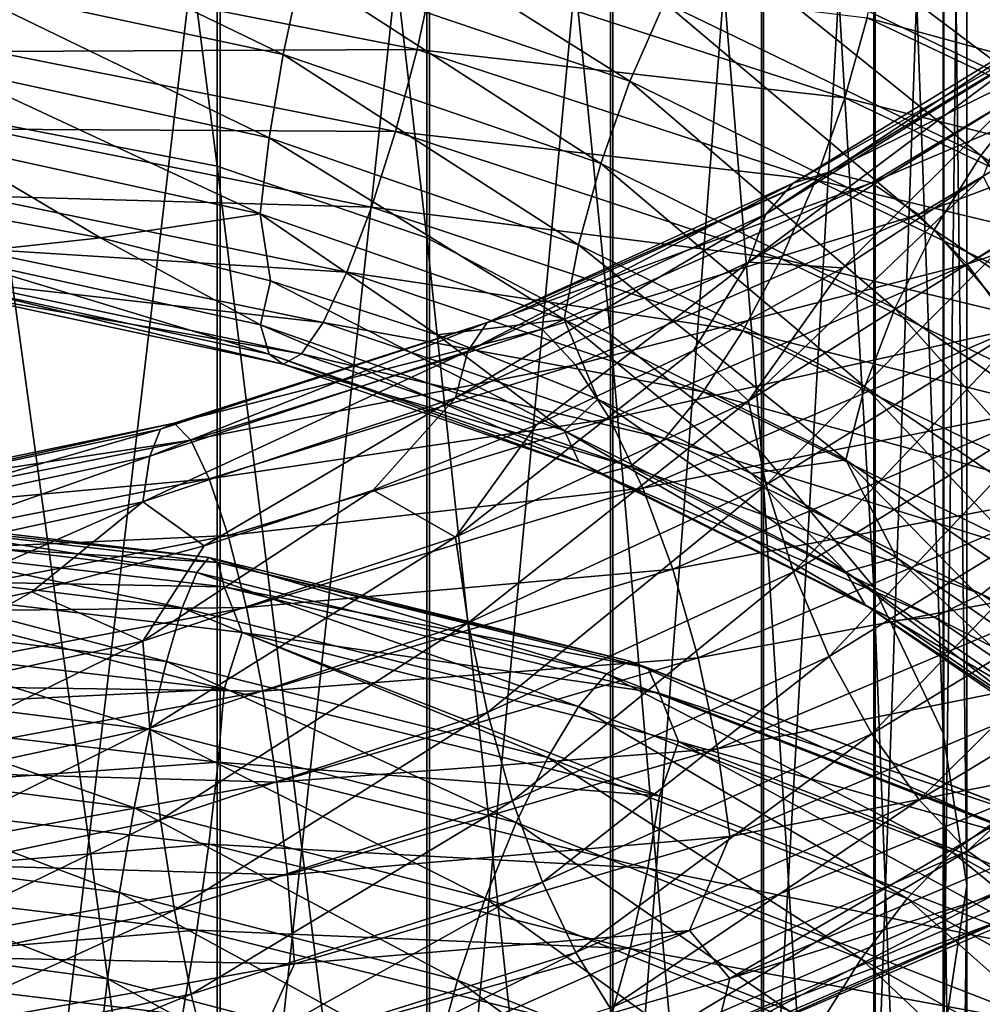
# Model space of a CAD drawing. Header units: metres. Extents: x -80 to 80, y -455 to 95.
# Tile 209 of 256: x 1.85 to 8.61, y -328.14 to -321.22. Entities that reach past the tile are written whole.
import ezdxf

# ---------------------------------------------------------------- set-up
doc = ezdxf.new("R2010")
doc.units = ezdxf.units.M
doc.layers.add('solid_501010_K_01', color=7, linetype='CONTINUOUS')
doc.layers.add('solid_501010_k_01_02', color=7, linetype='CONTINUOUS')

msp = doc.modelspace()

# ---------------------------------------------------------------- linework, layer by layer
at = {"layer": 'solid_501010_K_01'}
for points in [[(3.232754, -322.249695, 1083.071045), (1.635345, -321.940613, 1082.703491), (1.635345, -309.791046, 1092.726929)], [(3.232754, -310.069336, 1093.118286), (3.232754, -322.249695, 1083.071045), (1.635345, -309.791046, 1092.726929)], [(4.705681, -322.753723, 1083.670288), (3.232754, -322.249695, 1083.071045), (3.232754, -310.069336, 1093.118286)], [(4.705681, -310.523163, 1093.756348), (4.705681, -322.753723, 1083.670288), (3.232754, -310.069336, 1093.118286)], [(5.997412, -323.433258, 1084.478271), (4.705681, -322.753723, 1083.670288), (4.705681, -310.523163, 1093.756348)], [(5.997412, -311.13501, 1094.616699), (5.997412, -323.433258, 1084.478271), (4.705681, -310.523163, 1093.756348)], [(7.058206, -324.262146, 1085.463867), (5.997412, -323.433258, 1084.478271), (5.997412, -311.13501, 1094.616699)], [(7.058206, -311.881317, 1095.666138), (7.058206, -324.262146, 1085.463867), (5.997412, -311.13501, 1094.616699)], [(4.725122, -331.861847, 1094.500122), (6.013947, -331.180084, 1093.689453), (6.013947, -318.110199, 1104.424683)], [(4.725122, -318.72406, 1105.287842), (4.725122, -331.861847, 1094.500122), (6.013947, -318.110199, 1104.424683)], [(3.254351, -332.368439, 1095.102417), (4.725122, -331.861847, 1094.500122), (4.725122, -318.72406, 1105.287842)], [(3.254351, -319.180176, 1105.929199), (3.254351, -332.368439, 1095.102417), (4.725122, -318.72406, 1105.287842)], [(1.658268, -332.680298, 1095.473267), (3.254351, -332.368439, 1095.102417), (3.254351, -319.180176, 1105.929199)], [(1.658268, -319.460968, 1106.324097), (1.658268, -332.680298, 1095.473267), (3.254351, -319.180176, 1105.929199)], [(3.823661, -320.869049, 1075.821411), (6.132926, -321.653137, 1076.225342), (3.975628, -320.293762, 1075.593262)], [(6.132926, -321.653137, 1076.225342), (6.376673, -321.099731, 1076.022705), (3.975628, -320.293762, 1075.593262)], [(1.361029, -320.966278, 1075.794312), (3.696172, -321.466003, 1075.901978), (1.407974, -320.359924, 1075.701782)], [(3.696172, -321.466003, 1075.901978), (3.823661, -320.869049, 1075.821411), (1.407974, -320.359924, 1075.701782)], [(1.70801, -320.855133, 1070.850952), (4.638474, -321.429657, 1071.029663), (1.652052, -321.444397, 1071.082764)], [(4.765963, -320.836273, 1070.955322), (4.638474, -321.429657, 1071.029663), (1.70801, -320.855133, 1070.850952)], [(4.765963, -320.836273, 1070.955322), (7.644323, -321.769775, 1071.493774), (4.638474, -321.429657, 1071.029663)], [(7.800648, -321.207886, 1071.575073), (7.644323, -321.769775, 1071.493774), (4.765963, -320.836273, 1070.955322)], [(3.696172, -321.466003, 1075.901978), (5.928442, -322.231995, 1076.283813), (3.823661, -320.869049, 1075.821411)], [(5.928442, -322.231995, 1076.283813), (6.132926, -321.653137, 1076.225342), (3.823661, -320.869049, 1075.821411)], [(1.325141, -321.557129, 1075.740845), (3.598709, -322.049713, 1075.838867), (1.361029, -320.966278, 1075.794312)], [(3.598709, -322.049713, 1075.838867), (3.696172, -321.466003, 1075.901978), (1.361029, -320.966278, 1075.794312)], [(6.132926, -321.653137, 1076.225342), (8.270435, -322.697418, 1076.895752), (6.376673, -321.099731, 1076.022705)], [(8.270435, -322.697418, 1076.895752), (8.599133, -322.175903, 1076.729492), (6.376673, -321.099731, 1076.022705)], [(1.652052, -321.444397, 1071.082764), (4.486507, -322.007385, 1071.247681), (1.590235, -321.988831, 1071.445435)], [(4.638474, -321.429657, 1071.029663), (4.486507, -322.007385, 1071.247681), (1.652052, -321.444397, 1071.082764)], [(3.598709, -322.049713, 1075.838867), (5.772117, -322.802185, 1076.203247), (3.696172, -321.466003, 1075.901978)], [(5.772117, -322.802185, 1076.203247), (5.928442, -322.231995, 1076.283813), (3.696172, -321.466003, 1075.901978)], [(4.638474, -321.429657, 1071.029663), (7.439838, -322.34494, 1071.546143), (4.486507, -322.007385, 1071.247681)], [(7.644323, -321.769775, 1071.493774), (7.439838, -322.34494, 1071.546143), (4.638474, -321.429657, 1071.029663)], [(1.302259, -322.096436, 1075.547485), (3.536568, -322.584564, 1075.638794), (1.325141, -321.557129, 1075.740845)], [(3.536568, -322.584564, 1075.638794), (3.598709, -322.049713, 1075.838867), (1.325141, -321.557129, 1075.740845)], [(5.928442, -322.231995, 1076.283813), (7.994681, -323.25, 1076.922729), (6.132926, -321.653137, 1076.225342)], [(7.994681, -323.25, 1076.922729), (8.270435, -322.697418, 1076.895752), (6.132926, -321.653137, 1076.225342)], [(3.232754, -333.563965, 1072.057495), (1.635345, -333.226135, 1071.716309), (1.635345, -321.940613, 1082.703491)], [(3.232754, -322.249695, 1083.071045), (3.232754, -333.563965, 1072.057495), (1.635345, -321.940613, 1082.703491)], [(1.590235, -321.988831, 1071.445435), (4.31863, -322.53891, 1071.595825), (1.526447, -322.458984, 1071.911743)], [(4.486507, -322.007385, 1071.247681), (4.31863, -322.53891, 1071.595825), (1.590235, -321.988831, 1071.445435)], [(4.486507, -322.007385, 1071.247681), (7.196092, -322.900391, 1071.739014), (4.31863, -322.53891, 1071.595825)], [(7.439838, -322.34494, 1071.546143), (7.196092, -322.900391, 1071.739014), (4.486507, -322.007385, 1071.247681)], [(1.302259, -322.096436, 1075.547485), (1.198932, -322.528259, 1075.227661), (2.413119, -322.753723, 1075.236206)], [(1.302259, -322.096436, 1075.547485), (2.413119, -322.753723, 1075.236206), (3.536568, -322.584564, 1075.638794)], [(3.536568, -322.584564, 1075.638794), (5.672446, -323.328796, 1075.991089), (3.598709, -322.049713, 1075.838867)], [(5.672446, -323.328796, 1075.991089), (5.772117, -322.802185, 1076.203247), (3.598709, -322.049713, 1075.838867)], [(5.772117, -322.802185, 1076.203247), (7.783872, -323.800598, 1076.817261), (5.928442, -322.231995, 1076.283813)], [(7.783872, -323.800598, 1076.817261), (7.994681, -323.25, 1076.922729), (5.928442, -322.231995, 1076.283813)], [(4.705681, -334.114868, 1072.614014), (3.232754, -333.563965, 1072.057495), (3.232754, -322.249695, 1083.071045)], [(4.705681, -322.753723, 1083.670288), (4.705681, -334.114868, 1072.614014), (3.232754, -322.249695, 1083.071045)], [(1.526447, -322.458984, 1071.911743), (4.145399, -322.995636, 1072.047363), (1.464587, -322.825256, 1072.454224)], [(4.31863, -322.53891, 1071.595825), (4.145399, -322.995636, 1072.047363), (1.526447, -322.458984, 1071.911743)], [(1.302433, -322.876282, 1074.779419), (2.413119, -322.753723, 1075.236206), (1.198932, -322.528259, 1075.227661)], [(3.536568, -322.584564, 1075.638794), (2.413119, -322.753723, 1075.236206), (3.608941, -323.056641, 1075.323242)], [(3.536568, -322.584564, 1075.638794), (3.608941, -323.056641, 1075.323242), (4.779009, -323.436096, 1075.487061)], [(3.536568, -322.584564, 1075.638794), (4.779009, -323.436096, 1075.487061), (5.672446, -323.328796, 1075.991089)], [(4.31863, -322.53891, 1071.595825), (6.926827, -323.40683, 1072.059937), (4.145399, -322.995636, 1072.047363)], [(7.196092, -322.900391, 1071.739014), (6.926827, -323.40683, 1072.059937), (4.31863, -322.53891, 1071.595825)], [(1.302433, -322.876282, 1074.779419), (3.53704, -323.36499, 1074.86792), (2.413119, -322.753723, 1075.236206)], [(3.53704, -323.36499, 1074.86792), (3.608941, -323.056641, 1075.323242), (2.413119, -322.753723, 1075.236206)], [(5.997412, -334.857635, 1073.36438), (4.705681, -334.114868, 1072.614014), (4.705681, -322.753723, 1083.670288)], [(5.997412, -323.433258, 1084.478271), (5.997412, -334.857635, 1073.36438), (4.705681, -322.753723, 1083.670288)], [(1.464587, -322.825256, 1072.454224), (3.977406, -323.348785, 1072.575928), (1.408544, -323.058044, 1073.044922)], [(4.145399, -322.995636, 1072.047363), (3.977406, -323.348785, 1072.575928), (1.464587, -322.825256, 1072.454224)], [(5.672446, -323.328796, 1075.991089), (7.649463, -324.315369, 1076.588013), (5.772117, -322.802185, 1076.203247)], [(7.649463, -324.315369, 1076.588013), (7.783872, -323.800598, 1076.817261), (5.772117, -322.802185, 1076.203247)], [(3.599598, -323.571899, 1074.335449), (3.53704, -323.36499, 1074.86792), (1.302433, -322.876282, 1074.779419)], [(1.325468, -323.078125, 1074.243042), (3.599598, -323.571899, 1074.335449), (1.302433, -322.876282, 1074.779419)], [(6.965504, -322.925507, 1108.280884), (5.477524, -324.068237, 1108.240967), (4.908331, -323.879272, 1108.807373)], [(6.965504, -322.925507, 1108.280884), (6.580389, -323.546356, 1107.951538), (5.477524, -324.068237, 1108.240967)], [(4.145399, -322.995636, 1072.047363), (6.648975, -323.837341, 1072.484253), (3.977406, -323.348785, 1072.575928)], [(6.926827, -323.40683, 1072.059937), (6.648975, -323.837341, 1072.484253), (4.145399, -322.995636, 1072.047363)], [(1.408544, -323.058044, 1073.044922), (3.825209, -323.569672, 1073.154297), (1.361489, -323.14093, 1073.652832)], [(3.977406, -323.348785, 1072.575928), (3.825209, -323.569672, 1073.154297), (1.408544, -323.058044, 1073.044922)], [(3.53704, -323.36499, 1074.86792), (5.673203, -324.111328, 1075.21582), (3.608941, -323.056641, 1075.323242)], [(5.673203, -324.111328, 1075.21582), (4.779009, -323.436096, 1075.487061), (3.608941, -323.056641, 1075.323242)], [(3.697419, -323.642456, 1073.752441), (3.599598, -323.571899, 1074.335449), (1.325468, -323.078125, 1074.243042)], [(1.361489, -323.14093, 1073.652832), (3.697419, -323.642456, 1073.752441), (1.325468, -323.078125, 1074.243042)], [(3.825209, -323.569672, 1073.154297), (3.697419, -323.642456, 1073.752441), (1.361489, -323.14093, 1073.652832)], [(2.833977, -324.098206, 1110.220215), (2.931728, -324.056488, 1110.862793), (5.306782, -323.293579, 1110.575317)], [(5.129843, -323.349792, 1109.951904), (2.833977, -324.098206, 1110.220215), (5.306782, -323.293579, 1110.575317)], [(5.306782, -323.293579, 1110.575317), (2.931728, -324.056488, 1110.862793), (5.517694, -323.395142, 1111.186035)], [(5.672446, -323.328796, 1075.991089), (4.779009, -323.436096, 1075.487061), (5.908544, -323.88858, 1075.724609)], [(2.759249, -324.287537, 1109.60376), (2.833977, -324.098206, 1110.220215), (5.129843, -323.349792, 1109.951904)], [(4.994576, -323.550018, 1109.35083), (2.759249, -324.287537, 1109.60376), (5.129843, -323.349792, 1109.951904)], [(2.931728, -324.056488, 1110.862793), (3.048246, -324.175568, 1111.495728), (5.517694, -323.395142, 1111.186035)], [(5.517694, -323.395142, 1111.186035), (3.048246, -324.175568, 1111.495728), (5.750688, -323.646851, 1111.751831)], [(5.773542, -324.328613, 1074.691284), (5.673203, -324.111328, 1075.21582), (3.53704, -323.36499, 1074.86792)], [(3.599598, -323.571899, 1074.335449), (5.773542, -324.328613, 1074.691284), (3.53704, -323.36499, 1074.86792)], [(3.977406, -323.348785, 1072.575928), (6.379524, -324.164764, 1072.986938), (3.825209, -323.569672, 1073.154297)], [(6.648975, -323.837341, 1072.484253), (6.379524, -324.164764, 1072.986938), (3.977406, -323.348785, 1072.575928)], [(5.673203, -324.111328, 1075.21582), (5.908544, -323.88858, 1075.724609), (4.779009, -323.436096, 1075.487061)], [(7.058206, -335.763641, 1074.279663), (5.997412, -334.857635, 1073.36438), (5.997412, -323.433258, 1084.478271)], [(7.058206, -324.262146, 1085.463867), (7.058206, -335.763641, 1074.279663), (5.997412, -323.433258, 1084.478271)], [(2.711604, -324.610138, 1109.049561), (2.759249, -324.287537, 1109.60376), (4.994576, -323.550018, 1109.35083)], [(4.908331, -323.879272, 1108.807373), (2.711604, -324.610138, 1109.049561), (4.994576, -323.550018, 1109.35083)], [(5.930443, -324.414825, 1074.121826), (5.773542, -324.328613, 1074.691284), (3.599598, -323.571899, 1074.335449)], [(3.697419, -323.642456, 1073.752441), (5.930443, -324.414825, 1074.121826), (3.599598, -323.571899, 1074.335449)], [(3.825209, -323.569672, 1073.154297), (6.13541, -324.362061, 1073.542358), (3.697419, -323.642456, 1073.752441)], [(6.379524, -324.164764, 1072.986938), (6.13541, -324.362061, 1073.542358), (3.825209, -323.569672, 1073.154297)], [(3.048246, -324.175568, 1111.495728), (3.176963, -324.446808, 1112.085449), (5.750688, -323.646851, 1111.751831)], [(5.750688, -323.646851, 1111.751831), (3.176963, -324.446808, 1112.085449), (5.991111, -324.026764, 1112.24231)], [(6.13541, -324.362061, 1073.542358), (5.930443, -324.414825, 1074.121826), (3.697419, -323.642456, 1073.752441)], [(4.908331, -323.879272, 1108.807373), (3.142288, -324.918243, 1108.57373), (2.711604, -324.610138, 1109.049561)], [(4.908331, -323.879272, 1108.807373), (4.32825, -324.526459, 1108.449463), (3.142288, -324.918243, 1108.57373)], [(4.908331, -323.879272, 1108.807373), (5.477524, -324.068237, 1108.240967), (4.32825, -324.526459, 1108.449463)], [(5.673203, -324.111328, 1075.21582), (7.650484, -325.101501, 1075.807129), (5.908544, -323.88858, 1075.724609)], [(7.650484, -325.101501, 1075.807129), (6.985786, -324.410522, 1076.032593), (5.908544, -323.88858, 1075.724609)], [(6.648975, -323.837341, 1072.484253), (8.966342, -324.967651, 1073.203491), (6.379524, -324.164764, 1072.986938)], [(3.176963, -324.446808, 1112.085449), (3.309784, -324.847076, 1112.599976), (5.991111, -324.026764, 1112.24231)], [(5.991111, -324.026764, 1112.24231), (3.309784, -324.847076, 1112.599976), (6.224266, -324.512634, 1112.626587)], [(0.445406, -324.786743, 1109.55481), (0.457469, -324.602631, 1110.177734), (2.833977, -324.098206, 1110.220215)], [(2.759249, -324.287537, 1109.60376), (0.445406, -324.786743, 1109.55481), (2.833977, -324.098206, 1110.220215)], [(0.457469, -324.602631, 1110.177734), (0.473248, -324.567688, 1110.828369), (2.931728, -324.056488, 1110.862793)], [(2.833977, -324.098206, 1110.220215), (0.457469, -324.602631, 1110.177734), (2.931728, -324.056488, 1110.862793)], [(2.931728, -324.056488, 1110.862793), (0.473248, -324.567688, 1110.828369), (3.048246, -324.175568, 1111.495728)], [(4.908987, -324.856659, 1108.030762), (4.32825, -324.526459, 1108.449463), (5.477524, -324.068237, 1108.240967)], [(0.473248, -324.567688, 1110.828369), (0.492057, -324.694763, 1111.470337), (3.048246, -324.175568, 1111.495728)], [(3.048246, -324.175568, 1111.495728), (0.492057, -324.694763, 1111.470337), (3.176963, -324.446808, 1112.085449)], [(7.785795, -325.334198, 1075.293945), (7.650484, -325.101501, 1075.807129), (5.673203, -324.111328, 1075.21582)], [(5.773542, -324.328613, 1074.691284), (7.785795, -325.334198, 1075.293945), (5.673203, -324.111328, 1075.21582)], [(6.379524, -324.164764, 1072.986938), (8.602979, -325.257416, 1073.668945), (6.13541, -324.362061, 1073.542358)], [(8.966342, -324.967651, 1073.203491), (8.602979, -325.257416, 1073.668945), (6.379524, -324.164764, 1072.986938)], [(0.437715, -325.105865, 1108.99585), (0.445406, -324.786743, 1109.55481), (2.759249, -324.287537, 1109.60376)], [(2.711604, -324.610138, 1109.049561), (0.437715, -325.105865, 1108.99585), (2.759249, -324.287537, 1109.60376)], [(7.997379, -325.443451, 1074.744263), (7.785795, -325.334198, 1075.293945), (5.773542, -324.328613, 1074.691284)], [(5.930443, -324.414825, 1074.121826), (7.997379, -325.443451, 1074.744263), (5.773542, -324.328613, 1074.691284)], [(6.13541, -324.362061, 1073.542358), (8.273784, -325.420166, 1074.191528), (5.930443, -324.414825, 1074.121826)], [(8.602979, -325.257416, 1073.668945), (8.273784, -325.420166, 1074.191528), (6.13541, -324.362061, 1073.542358)], [(0.492057, -324.694763, 1111.470337), (0.512835, -324.974823, 1112.069702), (3.176963, -324.446808, 1112.085449)], [(3.176963, -324.446808, 1112.085449), (0.512835, -324.974823, 1112.069702), (3.309784, -324.847076, 1112.599976)], [(8.273784, -325.420166, 1074.191528), (7.997379, -325.443451, 1074.744263), (5.930443, -324.414825, 1074.121826)], [(3.309784, -324.847076, 1112.599976), (3.438591, -325.352936, 1113.00708), (6.224266, -324.512634, 1112.626587)], [(6.224266, -324.512634, 1112.626587), (3.438591, -325.352936, 1113.00708), (6.435496, -325.081726, 1112.874146)], [(2.711966, -325.588959, 1108.268799), (3.142288, -324.918243, 1108.57373), (4.32825, -324.526459, 1108.449463)], [(4.908987, -324.856659, 1108.030762), (2.711966, -325.588959, 1108.268799), (4.32825, -324.526459, 1108.449463)], [(0.124273, -324.753082, 1066.714233), (3.089703, -325.105621, 1066.731079), (0.127698, -324.643402, 1066.113281)], [(0.127698, -324.643402, 1066.113281), (3.174852, -325.001007, 1066.134888), (0.13032, -324.675049, 1065.528198)], [(3.089703, -325.105621, 1066.731079), (3.174852, -325.001007, 1066.134888), (0.127698, -324.643402, 1066.113281)], [(2.711604, -324.610138, 1109.049561), (0.702666, -325.495087, 1108.563843), (0.437715, -325.105865, 1108.99585)], [(2.711604, -324.610138, 1109.049561), (1.930318, -325.241669, 1108.612305), (0.702666, -325.495087, 1108.563843)], [(2.711604, -324.610138, 1109.049561), (3.142288, -324.918243, 1108.57373), (1.930318, -325.241669, 1108.612305)], [(0.13032, -324.675049, 1065.528198), (3.240033, -325.03653, 1065.553101), (0.131997, -324.843109, 1064.993408)], [(3.174852, -325.001007, 1066.134888), (3.240033, -325.03653, 1065.553101), (0.13032, -324.675049, 1065.528198)], [(0.120194, -325.007751, 1067.296875), (2.98829, -325.35434, 1067.307617), (0.124273, -324.753082, 1066.714233)], [(2.98829, -325.35434, 1067.307617), (3.089703, -325.105621, 1066.731079), (0.124273, -324.753082, 1066.714233)], [(0.131997, -324.843109, 1064.993408), (3.281717, -325.207123, 1065.02002), (0.25813, -325.149963, 1064.537476)], [(3.240033, -325.03653, 1065.553101), (3.281717, -325.207123, 1065.02002), (0.131997, -324.843109, 1064.993408)], [(0.512835, -324.974823, 1112.069702), (0.534275, -325.384186, 1112.59375), (3.309784, -324.847076, 1112.599976)], [(3.309784, -324.847076, 1112.599976), (0.534275, -325.384186, 1112.59375), (3.438591, -325.352936, 1113.00708)], [(2.759931, -326.201019, 1108.077393), (2.711966, -325.588959, 1108.268799), (4.908987, -324.856659, 1108.030762)], [(4.99581, -325.460541, 1107.832886), (2.759931, -326.201019, 1108.077393), (4.908987, -324.856659, 1108.030762)], [(2.711966, -325.588959, 1108.268799), (1.930318, -325.241669, 1108.612305), (3.142288, -324.918243, 1108.57373)], [(0.115692, -325.391693, 1067.830322), (2.876352, -325.73175, 1067.834106), (0.120194, -325.007751, 1067.296875)], [(2.876352, -325.73175, 1067.834106), (2.98829, -325.35434, 1067.307617), (0.120194, -325.007751, 1067.296875)], [(3.089703, -325.105621, 1066.731079), (5.968669, -325.817383, 1067.083984), (3.174852, -325.001007, 1066.134888)], [(3.174852, -325.001007, 1066.134888), (6.133161, -325.728424, 1066.501099), (3.240033, -325.03653, 1065.553101)], [(5.968669, -325.817383, 1067.083984), (6.133161, -325.728424, 1066.501099), (3.174852, -325.001007, 1066.134888)], [(3.240033, -325.03653, 1065.553101), (6.259077, -325.776337, 1065.928833), (3.281717, -325.207123, 1065.02002)], [(6.133161, -325.728424, 1066.501099), (6.259077, -325.776337, 1065.928833), (3.240033, -325.03653, 1065.553101)], [(2.98829, -325.35434, 1067.307617), (5.772761, -326.047882, 1067.643921), (3.089703, -325.105621, 1066.731079)], [(5.772761, -326.047882, 1067.643921), (5.968669, -325.817383, 1067.083984), (3.089703, -325.105621, 1066.731079)], [(3.438591, -325.352936, 1113.00708), (3.555285, -325.940521, 1113.274658), (6.435496, -325.081726, 1112.874146)], [(0.25813, -325.149963, 1064.537476), (3.282032, -325.925079, 1064.234009), (0.132009, -325.560883, 1064.209473)], [(0.25813, -325.149963, 1064.537476), (3.409574, -325.528473, 1064.577515), (3.282032, -325.925079, 1064.234009)], [(3.281717, -325.207123, 1065.02002), (3.409574, -325.528473, 1064.577515), (0.25813, -325.149963, 1064.537476)], [(3.281717, -325.207123, 1065.02002), (6.339602, -325.955322, 1065.400757), (3.409574, -325.528473, 1064.577515)], [(6.259077, -325.776337, 1065.928833), (6.339602, -325.955322, 1065.400757), (3.281717, -325.207123, 1065.02002)], [(0.437773, -326.084442, 1108.21228), (0.702666, -325.495087, 1108.563843), (1.930318, -325.241669, 1108.612305)], [(2.711966, -325.588959, 1108.268799), (0.437773, -326.084442, 1108.21228), (1.930318, -325.241669, 1108.612305)], [(0.534275, -325.384186, 1112.59375), (0.555067, -325.898834, 1113.009644), (3.438591, -325.352936, 1113.00708)], [(3.438591, -325.352936, 1113.00708), (0.555067, -325.898834, 1113.009644), (3.555285, -325.940521, 1113.274658)], [(0.111049, -325.876495, 1068.285889), (2.760924, -326.209808, 1068.282104), (0.115692, -325.391693, 1067.830322)], [(2.760924, -326.209808, 1068.282104), (2.876352, -325.73175, 1067.834106), (0.115692, -325.391693, 1067.830322)], [(2.876352, -325.73175, 1067.834106), (5.55652, -326.405457, 1068.151367), (2.98829, -325.35434, 1067.307617)], [(5.55652, -326.405457, 1068.151367), (5.772761, -326.047882, 1067.643921), (2.98829, -325.35434, 1067.307617)], [(2.834934, -326.844086, 1108.029663), (2.759931, -326.201019, 1108.077393), (4.99581, -325.460541, 1107.832886)], [(5.131574, -326.091187, 1107.77356), (2.834934, -326.844086, 1108.029663), (4.99581, -325.460541, 1107.832886)], [(0.132009, -325.560883, 1064.209473), (3.282032, -325.925079, 1064.234009), (0.130344, -326.078674, 1063.995361)], [(3.409574, -325.528473, 1064.577515), (6.340209, -326.675568, 1064.610352), (3.282032, -325.925079, 1064.234009)], [(3.409574, -325.528473, 1064.577515), (6.474398, -326.293518, 1064.970703), (6.340209, -326.675568, 1064.610352)], [(6.339602, -325.955322, 1065.400757), (6.474398, -326.293518, 1064.970703), (3.409574, -325.528473, 1064.577515)], [(0.445516, -326.699646, 1108.022827), (0.437773, -326.084442, 1108.21228), (2.711966, -325.588959, 1108.268799)], [(2.759931, -326.201019, 1108.077393), (0.445516, -326.699646, 1108.022827), (2.711966, -325.588959, 1108.268799)], [(2.760924, -326.209808, 1068.282104), (5.333536, -326.863342, 1068.579468), (2.876352, -325.73175, 1067.834106)], [(5.333536, -326.863342, 1068.579468), (5.55652, -326.405457, 1068.151367), (2.876352, -325.73175, 1067.834106)], [(5.968669, -325.817383, 1067.083984), (8.681406, -326.871277, 1067.754639), (6.133161, -325.728424, 1066.501099)], [(6.133161, -325.728424, 1066.501099), (8.920658, -326.808075, 1067.192993), (6.259077, -325.776337, 1065.928833)], [(8.681406, -326.871277, 1067.754639), (8.920658, -326.808075, 1067.192993), (6.133161, -325.728424, 1066.501099)], [(5.772761, -326.047882, 1067.643921), (8.396459, -327.071838, 1068.287964), (5.968669, -325.817383, 1067.083984)], [(8.396459, -327.071838, 1068.287964), (8.681406, -326.871277, 1067.754639), (5.968669, -325.817383, 1067.083984)], [(6.259077, -325.776337, 1065.928833), (9.103803, -326.876434, 1066.635864), (6.339602, -325.955322, 1065.400757)], [(8.920658, -326.808075, 1067.192993), (9.103803, -326.876434, 1066.635864), (6.259077, -325.776337, 1065.928833)], [(0.10655, -326.433502, 1068.634766), (2.649063, -326.760254, 1068.623535), (0.111049, -325.876495, 1068.285889)], [(2.649063, -326.760254, 1068.623535), (2.760924, -326.209808, 1068.282104), (0.111049, -325.876495, 1068.285889)], [(0.555067, -325.898834, 1113.009644), (0.573904, -326.494415, 1113.28479), (3.555285, -325.940521, 1113.274658)], [(3.282032, -325.925079, 1064.234009), (3.240625, -326.44046, 1064.016235), (0.130344, -326.078674, 1063.995361)], [(3.555285, -325.940521, 1113.274658), (0.573904, -326.494415, 1113.28479), (3.653265, -326.579926, 1113.384155)], [(3.282032, -325.925079, 1064.234009), (6.340209, -326.675568, 1064.610352), (3.240625, -326.44046, 1064.016235)], [(6.339602, -325.955322, 1065.400757), (9.220926, -327.069427, 1066.116211), (6.474398, -326.293518, 1064.970703)], [(9.103803, -326.876434, 1066.635864), (9.220926, -327.069427, 1066.116211), (6.339602, -325.955322, 1065.400757)], [(0.130344, -326.078674, 1063.995361), (3.240625, -326.44046, 1064.016235), (0.127732, -326.658447, 1063.912964)], [(2.932914, -327.479919, 1108.131836), (2.834934, -326.844086, 1108.029663), (5.131574, -326.091187, 1107.77356)], [(5.308931, -326.711121, 1107.859741), (2.932914, -327.479919, 1108.131836), (5.131574, -326.091187, 1107.77356)], [(5.55652, -326.405457, 1068.151367), (8.081936, -327.396973, 1068.765137), (5.772761, -326.047882, 1067.643921)], [(8.081936, -327.396973, 1068.765137), (8.396459, -327.071838, 1068.287964), (5.772761, -326.047882, 1067.643921)], [(0.457623, -327.347809, 1107.979126), (0.445516, -326.699646, 1108.022827), (2.759931, -326.201019, 1108.077393)], [(2.834934, -326.844086, 1108.029663), (0.457623, -327.347809, 1107.979126), (2.759931, -326.201019, 1108.077393)], [(2.649063, -326.760254, 1068.623535), (5.117445, -327.394409, 1068.900879), (2.760924, -326.209808, 1068.282104)], [(5.117445, -327.394409, 1068.900879), (5.333536, -326.863342, 1068.579468), (2.760924, -326.209808, 1068.282104)], [(6.474398, -326.293518, 1064.970703), (9.221809, -327.793915, 1065.319336), (6.340209, -326.675568, 1064.610352)], [(9.220926, -327.069427, 1066.116211), (9.362438, -327.42749, 1065.698975), (6.474398, -326.293518, 1064.970703)], [(0.102477, -327.033661, 1068.848145), (2.547803, -327.354492, 1068.829956), (0.10655, -326.433502, 1068.634766)], [(2.547803, -327.354492, 1068.829956), (2.649063, -326.760254, 1068.623535), (0.10655, -326.433502, 1068.634766)], [(3.240625, -326.44046, 1064.016235), (3.175683, -327.016388, 1063.928711), (0.127732, -326.658447, 1063.912964)], [(3.240625, -326.44046, 1064.016235), (6.260221, -327.184601, 1064.383423), (3.175683, -327.016388, 1063.928711)], [(6.340209, -326.675568, 1064.610352), (6.260221, -327.184601, 1064.383423), (3.240625, -326.44046, 1064.016235)], [(5.333536, -326.863342, 1068.579468), (7.757607, -327.821869, 1069.161377), (5.55652, -326.405457, 1068.151367)], [(7.757607, -327.821869, 1069.161377), (8.081936, -327.396973, 1068.765137), (5.55652, -326.405457, 1068.151367)], [(0.573904, -326.494415, 1113.28479), (0.589721, -327.140564, 1113.400146), (3.653265, -326.579926, 1113.384155)], [(3.653265, -326.579926, 1113.384155), (0.589721, -327.140564, 1113.400146), (3.728268, -327.232117, 1113.338745)], [(0.127732, -326.658447, 1063.912964), (3.175683, -327.016388, 1063.928711), (0.124315, -327.266479, 1063.969727)], [(3.049609, -328.070557, 1108.388672), (2.932914, -327.479919, 1108.131836), (5.308931, -326.711121, 1107.859741)], [(5.520162, -327.28299, 1108.096924), (3.049609, -328.070557, 1108.388672), (5.308931, -326.711121, 1107.859741)], [(6.340209, -326.675568, 1064.610352), (9.221809, -327.793915, 1065.319336), (6.260221, -327.184601, 1064.383423)], [(2.547803, -327.354492, 1068.829956), (4.921832, -327.971283, 1069.088989), (2.649063, -326.760254, 1068.623535)], [(4.921832, -327.971283, 1069.088989), (5.117445, -327.394409, 1068.900879), (2.649063, -326.760254, 1068.623535)], [(0.47344, -327.990417, 1108.087036), (0.457623, -327.347809, 1107.979126), (2.834934, -326.844086, 1108.029663)], [(2.932914, -327.479919, 1108.131836), (0.47344, -327.990417, 1108.087036), (2.834934, -326.844086, 1108.029663)], [(5.117445, -327.394409, 1068.900879), (7.443303, -328.32135, 1069.451294), (5.333536, -326.863342, 1068.579468)], [(7.443303, -328.32135, 1069.451294), (7.757607, -327.821869, 1069.161377), (5.333536, -326.863342, 1068.579468)], [(0.09906, -327.645538, 1068.910889), (2.462854, -327.961304, 1068.886475), (0.102477, -327.033661, 1068.848145)], [(2.462854, -327.961304, 1068.886475), (2.547803, -327.354492, 1068.829956), (0.102477, -327.033661, 1068.848145)], [(3.175683, -327.016388, 1063.928711), (3.090734, -327.619385, 1063.979492), (0.124315, -327.266479, 1063.969727)], [(3.175683, -327.016388, 1063.928711), (6.134767, -327.749878, 1064.283081), (3.090734, -327.619385, 1063.979492)], [(6.260221, -327.184601, 1064.383423), (6.134767, -327.749878, 1064.283081), (3.175683, -327.016388, 1063.928711)], [(0.589721, -327.140564, 1113.400146), (0.601828, -327.797974, 1113.358643), (3.728268, -327.232117, 1113.338745)], [(6.260221, -327.184601, 1064.383423), (9.105467, -328.292908, 1065.078125), (6.134767, -327.749878, 1064.283081)], [(9.221809, -327.793915, 1065.319336), (9.105467, -328.292908, 1065.078125), (6.260221, -327.184601, 1064.383423)], [(0.124315, -327.266479, 1063.969727), (3.090734, -327.619385, 1063.979492), (0.120242, -327.868805, 1064.172607)], [(3.728268, -327.232117, 1113.338745), (0.601828, -327.797974, 1113.358643), (3.776234, -327.85675, 1113.143921)], [(3.178415, -328.585327, 1108.78418), (3.049609, -328.070557, 1108.388672), (5.520162, -327.28299, 1108.096924)], [(5.753316, -327.777222, 1108.469971), (3.178415, -328.585327, 1108.78418), (5.520162, -327.28299, 1108.096924)], [(2.462854, -327.961304, 1068.886475), (4.757727, -328.56369, 1069.129639), (2.547803, -327.354492, 1068.829956)], [(4.757727, -328.56369, 1069.129639), (4.921832, -327.971283, 1069.088989), (2.547803, -327.354492, 1068.829956)], [(4.921832, -327.971283, 1069.088989), (7.158785, -328.869965, 1069.610107), (5.117445, -327.394409, 1068.900879)], [(7.158785, -328.869965, 1069.610107), (7.443303, -328.32135, 1069.451294), (5.117445, -327.394409, 1068.900879)], [(0.492277, -328.589142, 1108.351318), (0.47344, -327.990417, 1108.087036), (2.932914, -327.479919, 1108.131836)], [(3.049609, -328.070557, 1108.388672), (0.492277, -328.589142, 1108.351318), (2.932914, -327.479919, 1108.131836)], [(3.090734, -327.619385, 1063.979492), (2.989475, -328.215637, 1064.175415), (0.120242, -327.868805, 1064.172607)], [(3.090734, -327.619385, 1063.979492), (5.970662, -328.338379, 1064.317871), (2.989475, -328.215637, 1064.175415)], [(6.134767, -327.749878, 1064.283081), (5.970662, -328.338379, 1064.317871), (3.090734, -327.619385, 1063.979492)], [(6.551887, -327.62204, 1112.436523), (3.493178, -328.481415, 1112.826538), (3.776596, -328.859558, 1112.344116)], [(0.096448, -328.233978, 1068.828369), (2.397912, -328.545868, 1068.79895), (0.09906, -327.645538, 1068.910889)], [(2.397912, -328.545868, 1068.79895), (2.462854, -327.961304, 1068.886475), (0.09906, -327.645538, 1068.910889)], [(6.134767, -327.749878, 1064.283081), (8.922994, -328.840973, 1064.957397), (5.970662, -328.338379, 1064.317871)], [(9.105467, -328.292908, 1065.078125), (8.922994, -328.840973, 1064.957397), (6.134767, -327.749878, 1064.283081)], [(0.601828, -327.797974, 1113.358643), (0.609571, -328.425934, 1113.165649), (3.776234, -327.85675, 1113.143921)], [(3.311237, -328.998138, 1109.288696), (3.178415, -328.585327, 1108.78418), (5.753316, -327.777222, 1108.469971)], [(5.99374, -328.169067, 1108.950928), (3.311237, -328.998138, 1109.288696), (5.753316, -327.777222, 1108.469971)], [(0.120242, -327.868805, 1064.172607), (2.989475, -328.215637, 1064.175415), (0.115743, -328.43338, 1064.508789)], [(3.776234, -327.85675, 1113.143921), (0.609571, -328.425934, 1113.165649), (3.493178, -328.481415, 1112.826538)], [(2.397912, -328.545868, 1068.79895), (4.632273, -329.137451, 1069.029419), (2.462854, -327.961304, 1068.886475)], [(4.632273, -329.137451, 1069.029419), (4.757727, -328.56369, 1069.129639), (2.462854, -327.961304, 1068.886475)], [(4.757727, -328.56369, 1069.129639), (6.920095, -329.439056, 1069.62561), (4.921832, -327.971283, 1069.088989)], [(6.920095, -329.439056, 1069.62561), (7.158785, -328.869965, 1069.610107), (4.921832, -327.971283, 1069.088989)], [(0.513069, -329.112915, 1108.755493), (0.492277, -328.589142, 1108.351318), (3.049609, -328.070557, 1108.388672)], [(3.178415, -328.585327, 1108.78418), (0.513069, -329.112915, 1108.755493), (3.049609, -328.070557, 1108.388672)]]:
    msp.add_3dface(points, dxfattribs=at)
at = {"layer": 'solid_501010_k_01_02'}
for points in [[(7.847216, -325.208466, 1086.588989), (7.058206, -324.262146, 1085.463867), (7.058206, -311.881317, 1095.666138)], [(7.847216, -312.733398, 1096.864258), (7.847216, -325.208466, 1086.588989), (7.058206, -311.881317, 1095.666138)], [(8.33406, -326.235779, 1087.810547), (7.847216, -325.208466, 1086.588989), (7.847216, -312.733398, 1096.864258)], [(8.33406, -313.658386, 1098.164917), (8.33406, -326.235779, 1087.810547), (7.847216, -312.733398, 1096.864258)], [(8.499992, -327.304535, 1089.081299), (8.33406, -326.235779, 1087.810547), (8.33406, -313.658386, 1098.164917)], [(8.499992, -314.620667, 1099.517944), (8.499992, -327.304535, 1089.081299), (8.33406, -313.658386, 1098.164917)], [(8.338623, -328.373566, 1090.352417), (8.499992, -327.304535, 1089.081299), (8.499992, -314.620667, 1099.517944)], [(8.338623, -315.583221, 1100.87146), (8.338623, -328.373566, 1090.352417), (8.499992, -314.620667, 1099.517944)], [(7.856166, -329.401703, 1091.574951), (8.338623, -328.373566, 1090.352417), (8.338623, -315.583221, 1100.87146)], [(7.856166, -316.508942, 1102.173096), (7.856166, -329.401703, 1091.574951), (8.338623, -315.583221, 1100.87146)], [(7.071198, -330.349365, 1092.70166), (7.856166, -329.401703, 1091.574951), (7.856166, -316.508942, 1102.173096)], [(7.071198, -317.362244, 1103.372925), (7.071198, -330.349365, 1092.70166), (7.856166, -316.508942, 1102.173096)], [(6.013947, -331.180084, 1093.689453), (7.071198, -330.349365, 1092.70166), (7.071198, -317.362244, 1103.372925)], [(6.013947, -318.110199, 1104.424683), (6.013947, -331.180084, 1093.689453), (7.071198, -317.362244, 1103.372925)], [(6.92379, -320.180542, 1075.255493), (9.336937, -321.329834, 1076.04187), (7.193241, -319.864624, 1074.74585)], [(9.336937, -321.329834, 1076.04187), (9.7003, -321.05072, 1075.570068), (7.193241, -319.864624, 1074.74585)], [(6.645937, -320.600494, 1075.690308), (8.962245, -321.712402, 1076.436646), (6.92379, -320.180542, 1075.255493)], [(8.962245, -321.712402, 1076.436646), (9.336937, -321.329834, 1076.04187), (6.92379, -320.180542, 1075.255493)], [(8.057248, -320.308624, 1072.136719), (10.653816, -321.986908, 1072.689941), (7.900319, -320.692322, 1071.782593)], [(8.057248, -320.308624, 1072.136719), (10.810074, -321.618408, 1073.06604), (10.653816, -321.986908, 1072.689941)], [(10.652796, -321.219147, 1073.452515), (10.810074, -321.618408, 1073.06604), (8.057248, -320.308624, 1072.136719)], [(6.376673, -321.099731, 1076.022705), (8.599133, -322.175903, 1076.729492), (6.645937, -320.600494, 1075.690308)], [(8.599133, -322.175903, 1076.729492), (8.962245, -321.712402, 1076.436646), (6.645937, -320.600494, 1075.690308)], [(7.900319, -320.692322, 1071.782593), (10.653816, -321.986908, 1072.689941), (7.800648, -321.207886, 1071.575073)], [(7.279855, -322.370026, 1109.385376), (7.530953, -322.292023, 1109.97876), (9.541492, -321.073151, 1109.096924)], [(9.223358, -321.179596, 1108.543457), (7.279855, -322.370026, 1109.385376), (9.541492, -321.073151, 1109.096924)], [(9.541492, -321.073151, 1109.096924), (7.530953, -322.292023, 1109.97876), (9.920708, -321.113647, 1109.626343)], [(7.530953, -322.292023, 1109.97876), (7.830262, -322.367126, 1110.554688), (9.920708, -321.113647, 1109.626343)], [(9.920708, -321.113647, 1109.626343), (7.830262, -322.367126, 1110.554688), (10.339624, -321.296753, 1110.104004)], [(7.087895, -322.586487, 1108.808105), (7.279855, -322.370026, 1109.385376), (9.223358, -321.179596, 1108.543457)], [(8.980151, -321.417114, 1107.997803), (7.087895, -322.586487, 1108.808105), (9.223358, -321.179596, 1108.543457)], [(7.800648, -321.207886, 1071.575073), (10.519407, -322.491364, 1072.4646), (7.644323, -321.769775, 1071.493774)], [(10.653816, -321.986908, 1072.689941), (10.519407, -322.491364, 1072.4646), (7.800648, -321.207886, 1071.575073)], [(7.830262, -322.367126, 1110.554688), (8.160908, -322.589172, 1111.082764), (10.339624, -321.296753, 1110.104004)], [(10.339624, -321.296753, 1110.104004), (8.160908, -322.589172, 1111.082764), (10.771902, -321.604767, 1110.505127)], [(6.965504, -322.925507, 1108.280884), (7.087895, -322.586487, 1108.808105), (8.980151, -321.417114, 1107.997803)], [(8.825085, -321.768677, 1107.491943), (6.965504, -322.925507, 1108.280884), (8.980151, -321.417114, 1107.997803)], [(8.160908, -322.589172, 1111.082764), (8.502097, -322.938019, 1111.535034), (10.771902, -321.604767, 1110.505127)], [(10.771902, -321.604767, 1110.505127), (8.502097, -322.938019, 1111.535034), (11.19111, -322.019653, 1110.804565)], [(8.599133, -322.175903, 1076.729492), (10.58095, -323.499878, 1077.68811), (8.962245, -321.712402, 1076.436646)], [(8.825085, -321.768677, 1107.491943), (7.629342, -322.963531, 1107.584106), (6.965504, -322.925507, 1108.280884)], [(7.644323, -321.769775, 1071.493774), (10.308599, -323.033936, 1072.358032), (7.439838, -322.34494, 1071.546143)], [(8.825085, -321.768677, 1107.491943), (8.615333, -322.322937, 1107.142456), (7.629342, -322.963531, 1107.584106)], [(10.519407, -322.491364, 1072.4646), (10.308599, -323.033936, 1072.358032), (7.644323, -321.769775, 1071.493774)], [(8.502097, -322.938019, 1111.535034), (8.832971, -323.393219, 1111.883179), (11.19111, -322.019653, 1110.804565)], [(8.270435, -322.697418, 1076.895752), (10.176497, -323.980316, 1077.807861), (8.599133, -322.175903, 1076.729492)], [(10.176497, -323.980316, 1077.807861), (10.58095, -323.499878, 1077.68811), (8.599133, -322.175903, 1076.729492)], [(5.129843, -323.349792, 1109.951904), (5.306782, -323.293579, 1110.575317), (7.530953, -322.292023, 1109.97876)], [(7.279855, -322.370026, 1109.385376), (5.129843, -323.349792, 1109.951904), (7.530953, -322.292023, 1109.97876)], [(7.530953, -322.292023, 1109.97876), (5.306782, -323.293579, 1110.575317), (7.830262, -322.367126, 1110.554688)], [(4.994576, -323.550018, 1109.35083), (5.129843, -323.349792, 1109.951904), (7.279855, -322.370026, 1109.385376)], [(7.087895, -322.586487, 1108.808105), (4.994576, -323.550018, 1109.35083), (7.279855, -322.370026, 1109.385376)], [(5.306782, -323.293579, 1110.575317), (5.517694, -323.395142, 1111.186035), (7.830262, -322.367126, 1110.554688)], [(7.830262, -322.367126, 1110.554688), (5.517694, -323.395142, 1111.186035), (8.160908, -322.589172, 1111.082764)], [(6.966434, -323.899719, 1107.509888), (7.629342, -322.963531, 1107.584106), (8.615333, -322.322937, 1107.142456)], [(8.826262, -322.738159, 1106.727661), (6.966434, -323.899719, 1107.509888), (8.615333, -322.322937, 1107.142456)], [(7.439838, -322.34494, 1071.546143), (10.032845, -323.582703, 1072.37915), (7.196092, -322.900391, 1071.739014)], [(10.308599, -323.033936, 1072.358032), (10.032845, -323.582703, 1072.37915), (7.439838, -322.34494, 1071.546143)], [(4.908331, -323.879272, 1108.807373), (4.994576, -323.550018, 1109.35083), (7.087895, -322.586487, 1108.808105)], [(6.965504, -322.925507, 1108.280884), (4.908331, -323.879272, 1108.807373), (7.087895, -322.586487, 1108.808105)], [(5.517694, -323.395142, 1111.186035), (5.750688, -323.646851, 1111.751831), (8.160908, -322.589172, 1111.082764)], [(8.160908, -322.589172, 1111.082764), (5.750688, -323.646851, 1111.751831), (8.502097, -322.938019, 1111.535034)], [(7.994681, -323.25, 1076.922729), (9.837191, -324.499054, 1077.794922), (8.270435, -322.697418, 1076.895752)], [(9.837191, -324.499054, 1077.794922), (10.176497, -323.980316, 1077.807861), (8.270435, -322.697418, 1076.895752)], [(7.089646, -324.490662, 1107.301025), (6.966434, -323.899719, 1107.509888), (8.826262, -322.738159, 1106.727661)], [(8.982368, -323.311859, 1106.503906), (7.089646, -324.490662, 1107.301025), (8.826262, -322.738159, 1106.727661)], [(6.965504, -322.925507, 1108.280884), (7.629342, -322.963531, 1107.584106), (6.580389, -323.546356, 1107.951538)], [(7.196092, -322.900391, 1071.739014), (9.704145, -324.105682, 1072.535889), (6.926827, -323.40683, 1072.059937)], [(10.032845, -323.582703, 1072.37915), (9.704145, -324.105682, 1072.535889), (7.196092, -322.900391, 1071.739014)], [(5.750688, -323.646851, 1111.751831), (5.991111, -324.026764, 1112.24231), (8.502097, -322.938019, 1111.535034)], [(8.502097, -322.938019, 1111.535034), (5.991111, -324.026764, 1112.24231), (8.832971, -323.393219, 1111.883179)], [(6.966434, -323.899719, 1107.509888), (6.580389, -323.546356, 1107.951538), (7.629342, -322.963531, 1107.584106)], [(7.783872, -323.800598, 1076.817261), (9.577798, -325.024475, 1077.657837), (7.994681, -323.25, 1076.922729)], [(9.577798, -325.024475, 1077.657837), (9.837191, -324.499054, 1077.794922), (7.994681, -323.25, 1076.922729)], [(5.672446, -323.328796, 1075.991089), (5.908544, -323.88858, 1075.724609), (6.985786, -324.410522, 1076.032593)], [(5.672446, -323.328796, 1075.991089), (6.985786, -324.410522, 1076.032593), (7.649463, -324.315369, 1076.588013)], [(7.282312, -325.102051, 1107.2229), (7.089646, -324.490662, 1107.301025), (8.982368, -323.311859, 1106.503906)], [(9.226471, -323.897644, 1106.400391), (7.282312, -325.102051, 1107.2229), (8.982368, -323.311859, 1106.503906)], [(5.991111, -324.026764, 1112.24231), (6.224266, -324.512634, 1112.626587), (8.832971, -323.393219, 1111.883179)], [(8.832971, -323.393219, 1111.883179), (6.224266, -324.512634, 1112.626587), (9.132732, -323.933929, 1112.098755)], [(6.926827, -323.40683, 1072.059937), (9.341034, -324.5755, 1072.818237), (6.648975, -323.837341, 1072.484253)], [(9.704145, -324.105682, 1072.535889), (9.341034, -324.5755, 1072.818237), (6.926827, -323.40683, 1072.059937)], [(4.908987, -324.856659, 1108.030762), (5.477524, -324.068237, 1108.240967), (6.580389, -323.546356, 1107.951538)], [(6.966434, -323.899719, 1107.509888), (4.908987, -324.856659, 1108.030762), (6.580389, -323.546356, 1107.951538)], [(7.649463, -324.315369, 1076.588013), (9.412412, -325.524139, 1077.407227), (7.783872, -323.800598, 1076.817261)], [(9.412412, -325.524139, 1077.407227), (9.577798, -325.024475, 1077.657837), (7.783872, -323.800598, 1076.817261)], [(4.99581, -325.460541, 1107.832886), (4.908987, -324.856659, 1108.030762), (6.966434, -323.899719, 1107.509888)], [(7.089646, -324.490662, 1107.301025), (4.99581, -325.460541, 1107.832886), (6.966434, -323.899719, 1107.509888)], [(9.341034, -324.5755, 1072.818237), (8.966342, -324.967651, 1073.203491), (6.648975, -323.837341, 1072.484253)], [(7.534002, -325.697296, 1107.283447), (7.282312, -325.102051, 1107.2229), (9.226471, -323.897644, 1106.400391)], [(9.545355, -324.460297, 1106.42627), (7.534002, -325.697296, 1107.283447), (9.226471, -323.897644, 1106.400391)], [(6.224266, -324.512634, 1112.626587), (6.435496, -325.081726, 1112.874146), (9.132732, -323.933929, 1112.098755)], [(9.132732, -323.933929, 1112.098755), (6.435496, -325.081726, 1112.874146), (9.384422, -324.532867, 1112.166504)], [(7.649463, -324.315369, 1076.588013), (6.985786, -324.410522, 1076.032593), (8.00561, -325.000824, 1076.408447)], [(7.847216, -336.798035, 1075.324463), (7.058206, -335.763641, 1074.279663), (7.058206, -324.262146, 1085.463867)], [(7.847216, -325.208466, 1086.588989), (7.847216, -336.798035, 1075.324463), (7.058206, -324.262146, 1085.463867)], [(7.649463, -324.315369, 1076.588013), (8.00561, -325.000824, 1076.408447), (8.960651, -325.65567, 1076.848145)], [(7.649463, -324.315369, 1076.588013), (8.960651, -325.65567, 1076.848145), (9.412412, -325.524139, 1077.407227)], [(7.650484, -325.101501, 1075.807129), (8.00561, -325.000824, 1076.408447), (6.985786, -324.410522, 1076.032593)], [(5.131574, -326.091187, 1107.77356), (4.99581, -325.460541, 1107.832886), (7.089646, -324.490662, 1107.301025)], [(7.282312, -325.102051, 1107.2229), (5.131574, -326.091187, 1107.77356), (7.089646, -324.490662, 1107.301025)], [(7.833764, -326.240295, 1107.489136), (7.534002, -325.697296, 1107.283447), (9.545355, -324.460297, 1106.42627)], [(9.925143, -324.965179, 1106.5896), (7.833764, -326.240295, 1107.489136), (9.545355, -324.460297, 1106.42627)], [(6.435496, -325.081726, 1112.874146), (6.612853, -325.705261, 1112.967651), (9.384422, -324.532867, 1112.166504)], [(9.384422, -324.532867, 1112.166504), (6.612853, -325.705261, 1112.967651), (9.577088, -325.15274, 1112.091064)], [(7.650484, -325.101501, 1075.807129), (9.413668, -326.315186, 1076.619385), (8.00561, -325.000824, 1076.408447)], [(8.164638, -326.703064, 1107.826782), (7.833764, -326.240295, 1107.489136), (9.925143, -324.965179, 1106.5896)], [(9.413668, -326.315186, 1076.619385), (8.960651, -325.65567, 1076.848145), (8.00561, -325.000824, 1076.408447)], [(10.344351, -325.386536, 1106.879395), (8.164638, -326.703064, 1107.826782), (9.925143, -324.965179, 1106.5896)], [(8.966342, -324.967651, 1073.203491), (11.032787, -326.362579, 1074.178955), (8.602979, -325.257416, 1073.668945)], [(6.435496, -325.081726, 1112.874146), (3.555285, -325.940521, 1113.274658), (6.612853, -325.705261, 1112.967651)], [(5.308931, -326.711121, 1107.859741), (5.131574, -326.091187, 1107.77356), (7.282312, -325.102051, 1107.2229)], [(7.534002, -325.697296, 1107.283447), (5.308931, -326.711121, 1107.859741), (7.282312, -325.102051, 1107.2229)], [(9.580163, -326.567902, 1076.12085), (9.413668, -326.315186, 1076.619385), (7.650484, -325.101501, 1075.807129)], [(7.785795, -325.334198, 1075.293945), (9.580163, -326.567902, 1076.12085), (7.650484, -325.101501, 1075.807129)], [(6.612853, -325.705261, 1112.967651), (6.748618, -326.344818, 1112.910767), (9.577088, -325.15274, 1112.091064)], [(9.577088, -325.15274, 1112.091064), (6.748618, -326.344818, 1112.910767), (9.700301, -325.755096, 1111.879883)], [(8.33406, -337.920929, 1076.458862), (7.847216, -336.798035, 1075.324463), (7.847216, -325.208466, 1086.588989)], [(8.33406, -326.235779, 1087.810547), (8.33406, -337.920929, 1076.458862), (7.847216, -325.208466, 1086.588989)], [(8.602979, -325.257416, 1073.668945), (10.585681, -326.60376, 1074.597168), (8.273784, -325.420166, 1074.191528)], [(11.032787, -326.362579, 1074.178955), (10.585681, -326.60376, 1074.597168), (8.602979, -325.257416, 1073.668945)], [(9.840511, -326.707001, 1075.596191), (9.580163, -326.567902, 1076.12085), (7.785795, -325.334198, 1075.293945)], [(7.997379, -325.443451, 1074.744263), (9.840511, -326.707001, 1075.596191), (7.785795, -325.334198, 1075.293945)], [(8.273784, -325.420166, 1074.191528), (10.180617, -326.721863, 1075.077759), (7.997379, -325.443451, 1074.744263)], [(8.505827, -327.062897, 1108.270264), (8.164638, -326.703064, 1107.826782), (10.344351, -325.386536, 1106.879395)], [(10.585681, -326.60376, 1074.597168), (10.180617, -326.721863, 1075.077759), (8.273784, -325.420166, 1074.191528)], [(10.776628, -325.704315, 1107.272949), (8.505827, -327.062897, 1108.270264), (10.344351, -325.386536, 1106.879395)], [(10.180617, -326.721863, 1075.077759), (9.840511, -326.707001, 1075.596191), (7.997379, -325.443451, 1074.744263)], [(5.520162, -327.28299, 1108.096924), (5.308931, -326.711121, 1107.859741), (7.534002, -325.697296, 1107.283447)], [(7.833764, -326.240295, 1107.489136), (5.520162, -327.28299, 1108.096924), (7.534002, -325.697296, 1107.283447)], [(3.555285, -325.940521, 1113.274658), (3.653265, -326.579926, 1113.384155), (6.612853, -325.705261, 1112.967651)], [(6.612853, -325.705261, 1112.967651), (3.653265, -326.579926, 1113.384155), (6.748618, -326.344818, 1112.910767)], [(6.748618, -326.344818, 1112.910767), (6.835441, -326.960815, 1112.709839), (9.700301, -325.755096, 1111.879883)], [(9.700301, -325.755096, 1111.879883), (6.835441, -326.960815, 1112.709839), (9.425742, -326.454834, 1111.655518)], [(8.836473, -327.296875, 1108.793457), (8.505827, -327.062897, 1108.270264), (10.776628, -325.704315, 1107.272949)], [(5.753316, -327.777222, 1108.469971), (5.520162, -327.28299, 1108.096924), (7.833764, -326.240295, 1107.489136)], [(8.164638, -326.703064, 1107.826782), (5.753316, -327.777222, 1108.469971), (7.833764, -326.240295, 1107.489136)], [(8.499992, -339.089111, 1077.638916), (8.33406, -337.920929, 1076.458862), (8.33406, -326.235779, 1087.810547)], [(8.499992, -327.304535, 1089.081299), (8.499992, -339.089111, 1077.638916), (8.33406, -326.235779, 1087.810547)], [(6.474398, -326.293518, 1064.970703), (9.362438, -327.42749, 1065.698975), (9.221809, -327.793915, 1065.319336)], [(3.653265, -326.579926, 1113.384155), (3.728268, -327.232117, 1113.338745), (6.748618, -326.344818, 1112.910767)], [(6.748618, -326.344818, 1112.910767), (3.728268, -327.232117, 1113.338745), (6.835441, -326.960815, 1112.709839)], [(9.425742, -326.454834, 1111.655518), (6.551887, -327.62204, 1112.436523), (6.836096, -327.961029, 1111.915161)], [(6.835441, -326.960815, 1112.709839), (6.551887, -327.62204, 1112.436523), (9.425742, -326.454834, 1111.655518)], [(9.425742, -326.454834, 1111.655518), (6.836096, -327.961029, 1111.915161), (9.70123, -326.750397, 1111.092163)], [(5.99374, -328.169067, 1108.950928), (5.753316, -327.777222, 1108.469971), (8.164638, -326.703064, 1107.826782)], [(8.505827, -327.062897, 1108.270264), (5.99374, -328.169067, 1108.950928), (8.164638, -326.703064, 1107.826782)], [(9.70123, -326.750397, 1111.092163), (6.836096, -327.961029, 1111.915161), (9.578839, -327.094421, 1110.554321)], [(8.396459, -327.071838, 1068.287964), (10.784316, -328.405579, 1069.218262), (8.681406, -326.871277, 1067.754639)], [(3.728268, -327.232117, 1113.338745), (3.776234, -327.85675, 1113.143921), (6.835441, -326.960815, 1112.709839)], [(6.835441, -326.960815, 1112.709839), (3.776234, -327.85675, 1113.143921), (6.551887, -327.62204, 1112.436523)], [(6.226733, -328.433533, 1109.511108), (5.99374, -328.169067, 1108.950928), (8.505827, -327.062897, 1108.270264)], [(8.836473, -327.296875, 1108.793457), (6.226733, -328.433533, 1109.511108), (8.505827, -327.062897, 1108.270264)], [(8.081936, -327.396973, 1068.765137), (10.380347, -328.686432, 1069.654785), (8.396459, -327.071838, 1068.287964)], [(10.380347, -328.686432, 1069.654785), (10.784316, -328.405579, 1069.218262), (8.396459, -327.071838, 1068.287964)], [(9.578839, -327.094421, 1110.554321), (6.749851, -328.295959, 1111.360474), (9.386879, -327.310242, 1109.96814)], [(6.836096, -327.961029, 1111.915161), (6.749851, -328.295959, 1111.360474), (9.578839, -327.094421, 1110.554321)], [(6.437645, -328.545837, 1110.121582), (6.226733, -328.433533, 1109.511108), (8.836473, -327.296875, 1108.793457)], [(9.135781, -327.382172, 1109.369507), (6.437645, -328.545837, 1110.121582), (8.836473, -327.296875, 1108.793457)], [(9.386879, -327.310242, 1109.96814), (6.614584, -328.49585, 1110.750244), (9.135781, -327.382172, 1109.369507)], [(6.749851, -328.295959, 1111.360474), (6.614584, -328.49585, 1110.750244), (9.386879, -327.310242, 1109.96814)], [(8.338623, -340.257629, 1078.819336), (8.499992, -339.089111, 1077.638916), (8.499992, -327.304535, 1089.081299)], [(8.338623, -328.373566, 1090.352417), (8.338623, -340.257629, 1078.819336), (8.499992, -327.304535, 1089.081299)], [(6.614584, -328.49585, 1110.750244), (6.437645, -328.545837, 1110.121582), (9.135781, -327.382172, 1109.369507)], [(7.757607, -327.821869, 1069.161377), (9.963783, -329.066345, 1070.007935), (8.081936, -327.396973, 1068.765137)], [(9.963783, -329.066345, 1070.007935), (10.380347, -328.686432, 1069.654785), (8.081936, -327.396973, 1068.765137)], [(3.776234, -327.85675, 1113.143921), (3.493178, -328.481415, 1112.826538), (6.551887, -327.62204, 1112.436523)], [(6.551887, -327.62204, 1112.436523), (3.776596, -328.859558, 1112.344116), (6.836096, -327.961029, 1111.915161)], [(7.443303, -328.32135, 1069.451294), (9.560093, -329.522766, 1070.255493), (7.757607, -327.821869, 1069.161377)], [(9.560093, -329.522766, 1070.255493), (9.963783, -329.066345, 1070.007935), (7.757607, -327.821869, 1069.161377)], [(6.836096, -327.961029, 1111.915161), (3.776596, -328.859558, 1112.344116), (6.749851, -328.295959, 1111.360474)]]:
    msp.add_3dface(points, dxfattribs=at)

doc.saveas('drawing.dxf')
